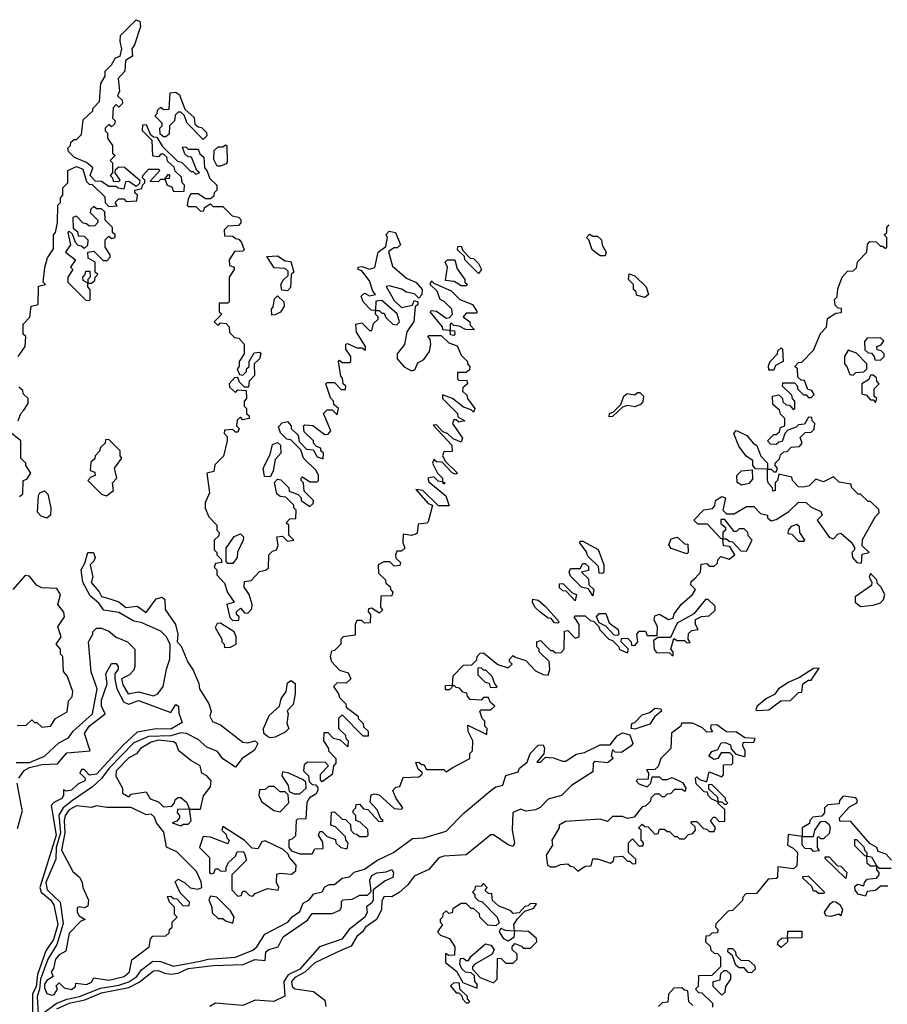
# Model space of a CAD drawing. Extents: x 2737310 to 2869991, y 870230 to 1012730.
# Tile 36 of 256: x 2821356 to 2824852, y 886474 to 890442. Entities that reach past the tile are written whole.
import ezdxf

# ---------------------------------------------------------------- set-up
doc = ezdxf.new("R2010")
doc.units = 0

msp = doc.modelspace()

# ---------------------------------------------------------------- linework, layer by layer
at = {"layer": '0CON02XD'}
for points in [[(2821775, 889760), (2821753, 889763), (2821745, 889770), (2821715, 889770), (2821685, 889790), (2821661.7, 889791.7), (2821640, 889815), (2821650, 889845), (2821625, 889867.5), (2821577, 889887), (2821551.7, 889911.7), (2821550, 889925), (2821560, 889935), (2821561.7, 889948.3), (2821575, 889960), (2821585, 889960), (2821605, 889980), (2821611.7, 890038.3), (2821650, 890075), (2821650, 890085), (2821677, 890113), (2821682.5, 890185), (2821700, 890215), (2821700, 890235), (2821725, 890260), (2821741.7, 890288.3), (2821760, 890295), (2821767.5, 890325), (2821760, 890355), (2821761.7, 890378.3), (2821825, 890442.5), (2821840, 890435), (2821842.5, 890415), (2821818.8, 890341.2), (2821807.5, 890325), (2821810, 890295), (2821781.7, 890278.3), (2821780, 890235), (2821752.5, 890205), (2821757.5, 890155), (2821750, 890135), (2821768.3, 890118.3), (2821770, 890105), (2821755, 890090), (2821745, 890100), (2821733, 890087), (2821730, 890045), (2821740, 890035), (2821738.3, 890021.7), (2821725, 890010), (2821715, 890020), (2821700, 890005), (2821700, 889995), (2821710, 889985), (2821710, 889965), (2821730, 889935), (2821730, 889905), (2821740, 889895), (2821720, 889875), (2821730, 889865), (2821730, 889825), (2821720, 889815), (2821730, 889805), (2821731.7, 889791.7), (2821755, 889790), (2821760, 889795), (2821740, 889825), (2821741.7, 889838.3), (2821755, 889850), (2821778.3, 889848.3), (2821840, 889795), (2821838.3, 889781.7), (2821825, 889770), (2821795, 889790), (2821781.7, 889788.3), (2821775, 889760)], [(2822095, 889960), (2822030, 890025), (2822018.3, 890058.3), (2822005, 890070), (2821995, 890070), (2821981.7, 890058.3), (2821980, 890035), (2821960, 890015), (2821958.3, 889981.7), (2821945, 889970), (2821935, 889970), (2821921.7, 889981.7), (2821920, 890005), (2821930, 890015), (2821930, 890025), (2821900, 890055), (2821910, 890065), (2821911.7, 890078.3), (2821925, 890090), (2821935, 890080), (2821958.3, 890081.7), (2821961.7, 890148.3), (2821985, 890150), (2821999.3, 890139.3), (2822021.7, 890081.7), (2822058.3, 890048.3), (2822061.7, 890021.7), (2822075, 890010), (2822088.3, 890008.3), (2822108.3, 889988.3), (2822110, 889975), (2822095, 889960)], [(2821350, 889085), (2821377.5, 889125), (2821380, 889165), (2821370, 889175), (2821370, 889215), (2821397, 889243), (2821401.7, 889288.3), (2821430, 889295), (2821431.7, 889368.3), (2821460, 889375), (2821450, 889385), (2821457, 889443), (2821467.5, 889482.5), (2821491.7, 889518.3), (2821492.5, 889575), (2821500, 889585), (2821507.5, 889625), (2821510, 889695), (2821520, 889705), (2821520, 889725), (2821530, 889735), (2821530, 889765), (2821550, 889785), (2821550, 889835), (2821585, 889851.2), (2821609.5, 889839.5), (2821625, 889790), (2821635, 889780), (2821648.3, 889778.3), (2821698.3, 889728.3), (2821700, 889705), (2821715, 889690), (2821748.3, 889691.7), (2821740, 889705), (2821755, 889720), (2821775, 889720), (2821785, 889710), (2821828.3, 889711.7), (2821830, 889735), (2821820, 889745), (2821820, 889755), (2821848.3, 889761.7), (2821850, 889775), (2821860, 889785), (2821860, 889795), (2821850, 889805), (2821852.5, 889815), (2821875, 889840), (2821915, 889840), (2821920, 889835), (2821881.7, 889791.7), (2821915, 889790), (2821925, 889800), (2821940, 889800), (2821955, 889820), (2821960, 889815), (2821958.3, 889801.7), (2821940, 889800), (2821950, 889775), (2821968.3, 889768.3), (2821975, 889750), (2822018.3, 889751.7), (2822020, 889775), (2822010, 889785), (2822008.3, 889808.3), (2821981.7, 889831.7), (2821978.3, 889848.3), (2821951.7, 889871.7), (2821948.3, 889888.3), (2821935, 889900), (2821925, 889900), (2821915, 889890), (2821891.7, 889891.7), (2821890, 889955), (2821850, 889995), (2821851.7, 890018.3), (2821865, 890020), (2821881.7, 889981.7), (2821895, 889970), (2821908.3, 889968.3), (2821931.7, 889931.7), (2821991.7, 889871.7), (2822008.3, 889868.3), (2822045, 889830), (2822055, 889830), (2822065, 889820), (2822080, 889825), (2822070, 889835), (2822048.3, 889888.3), (2822035, 889890), (2822021.7, 889901.7), (2822011.7, 889928.3), (2822025, 889930), (2822035, 889920), (2822075, 889920), (2822081.7, 889901.7), (2822098.3, 889888.3), (2822100, 889845), (2822110, 889835), (2822121.7, 889801.7), (2822150, 889775), (2822150, 889755), (2822140, 889745), (2822138.3, 889731.7), (2822125, 889720), (2822105, 889720), (2822075, 889740), (2822045, 889740), (2822035, 889720), (2822030, 889695), (2822035, 889690), (2822065, 889690), (2822085, 889670), (2822098.3, 889671.7), (2822100, 889685), (2822125, 889700), (2822135, 889690), (2822175, 889690), (2822211.7, 889651.7), (2822237, 889647), (2822247, 889637), (2822247, 889623), (2822237, 889613), (2822195, 889610), (2822180, 889595), (2822181.7, 889571.7), (2822215, 889570), (2822225, 889560), (2822238.3, 889558.3), (2822250, 889545), (2822260, 889515), (2822255, 889510), (2822221.7, 889508.3), (2822200, 889475), (2822201.7, 889451.7), (2822220, 889445), (2822220, 889435), (2822200, 889405), (2822200, 889305), (2822195, 889300), (2822160, 889300), (2822160, 889265), (2822170, 889255), (2822140, 889225), (2822155, 889210), (2822165, 889220), (2822188.3, 889218.3), (2822200, 889205), (2822201.7, 889181.7), (2822221.7, 889161.7), (2822238.3, 889158.3), (2822260, 889135), (2822260, 889095), (2822240, 889065), (2822240, 889045), (2822232.5, 889035), (2822241.7, 889011.7), (2822255, 889010), (2822270, 889025), (2822270, 889035), (2822280, 889045), (2822280, 889065), (2822300.7, 889099.3), (2822321.7, 889101.7), (2822327.5, 889095), (2822322.5, 889075), (2822300, 889055), (2822301.7, 889008.3), (2822280, 888985), (2822278.3, 888961.7), (2822261.7, 888961.7), (2822241.7, 888981.7), (2822235, 889000), (2822221.7, 888998.3), (2822200, 888975), (2822201.7, 888961.7), (2822225, 888940), (2822235, 888950), (2822268.3, 888948.3), (2822270, 888915), (2822260, 888905), (2822260, 888885), (2822270, 888875), (2822270, 888855), (2822280, 888845), (2822280, 888835), (2822255, 888830), (2822245, 888840), (2822231.7, 888828.3), (2822230, 888805), (2822240, 888795), (2822235, 888780), (2822225, 888780), (2822215, 888790), (2822181.7, 888788.3), (2822180, 888775), (2822191.7, 888761.7), (2822192.5, 888745), (2822177, 888683), (2822141.7, 888648.3), (2822138.3, 888621.7), (2822110, 888615), (2822120, 888535), (2822102.5, 888495), (2822103, 888473), (2822118.3, 888438.3), (2822150, 888405), (2822150, 888385), (2822160, 888375), (2822158.3, 888361.7), (2822140, 888345), (2822140, 888305), (2822150, 888295), (2822150, 888285), (2822168.3, 888268.3), (2822170, 888255), (2822145, 888250), (2822140, 888235), (2822150, 888225), (2822150, 888205), (2822180.7, 888170.7), (2822193, 888133), (2822220, 888095), (2822190, 888085), (2822203, 888033), (2822215, 888020), (2822238.3, 888021.7), (2822240, 888035), (2822230, 888045), (2822230, 888055), (2822245, 888070), (2822261.7, 888051.7), (2822275, 888050), (2822291.7, 888068.3), (2822292.5, 888085), (2822280, 888125), (2822260, 888155), (2822261.7, 888178.3), (2822288.3, 888181.7), (2822321.7, 888218.3), (2822347, 888223), (2822358.3, 888231.7), (2822360, 888285), (2822375, 888300), (2822390, 888305), (2822397, 888323), (2822391.7, 888358.3), (2822415, 888360), (2822435, 888340), (2822460, 888345), (2822440, 888365), (2822440, 888405), (2822430, 888415), (2822445, 888430), (2822468.3, 888431.7), (2822470, 888465), (2822460, 888475), (2822460, 888485), (2822428.3, 888518.3), (2822405, 888520), (2822391.7, 888531.7), (2822382.5, 888577.5), (2822395, 888590), (2822408.3, 888588.3), (2822440, 888555), (2822441.7, 888541.7), (2822478.3, 888528.3), (2822490, 888515), (2822490, 888505), (2822525, 888480), (2822538.3, 888491.7), (2822540, 888505), (2822501.7, 888541.7), (2822500, 888575), (2822490, 888585), (2822490, 888595), (2822495, 888600), (2822525, 888580), (2822555, 888580), (2822560, 888585), (2822560, 888605), (2822550, 888625), (2822500, 888675), (2822488.3, 888708.3), (2822448.3, 888748.3), (2822431.7, 888751.7), (2822407, 888777), (2822398.3, 888801.7), (2822413, 888817), (2822435, 888822.5), (2822450, 888805), (2822450, 888795), (2822478.3, 888768.3), (2822481.7, 888741.7), (2822511.7, 888711.7), (2822538.3, 888708.3), (2822555, 888680), (2822578.3, 888671.7), (2822580, 888695), (2822570, 888705), (2822570, 888715), (2822551.7, 888721.7), (2822540, 888735), (2822540, 888745), (2822501.7, 888781.7), (2822500, 888805), (2822505, 888810), (2822537, 888807), (2822585, 888770), (2822598.3, 888771.7), (2822610, 888785), (2822580, 888855), (2822595, 888870), (2822615, 888870), (2822635, 888850), (2822640, 888875), (2822621.7, 888891.7), (2822620, 888905), (2822608.3, 888918.3), (2822590, 888975), (2822595, 888980), (2822625, 888980), (2822651.7, 888951.7), (2822668.3, 888951.7), (2822670, 888965), (2822660, 888975), (2822657, 888997), (2822650, 889005), (2822640, 889065), (2822645, 889070), (2822655, 889060), (2822685, 889060), (2822690, 889065), (2822690, 889085), (2822670, 889115), (2822670, 889135), (2822677, 889137), (2822715, 889120), (2822735, 889120), (2822750, 889110), (2822750, 889125), (2822713, 889183), (2822710, 889215), (2822735, 889220), (2822765, 889190), (2822775, 889190), (2822781.7, 889218.3), (2822800, 889235), (2822800, 889245), (2822790, 889255), (2822790, 889270), (2822771.7, 889271.7), (2822740, 889305), (2822731.7, 889328.3)], [(2822151.7, 889851.7), (2822138.3, 889878.3), (2822140, 889915), (2822155, 889930), (2822175, 889930), (2822185, 889937.5), (2822190, 889935), (2822191.7, 889868.3), (2822188.3, 889861.7), (2822165, 889852.5), (2822151.7, 889851.7)], [(2821635, 889310), (2821640, 889315), (2821640, 889355), (2821630, 889365), (2821630, 889380), (2821611.7, 889391.7), (2821610, 889405), (2821620, 889415), (2821621.7, 889428.3), (2821638.3, 889428.3), (2821640, 889405), (2821630, 889395), (2821630, 889380), (2821645, 889380), (2821658.3, 889391.7), (2821660, 889405), (2821670, 889415), (2821660, 889425), (2821660, 889465), (2821631.7, 889481.7), (2821630, 889505), (2821655, 889510), (2821691.7, 889471.7), (2821708.3, 889471.7), (2821720, 889485), (2821720, 889495), (2821700, 889525), (2821700, 889555), (2821715, 889570), (2821725, 889560), (2821740, 889565), (2821740, 889575), (2821730, 889585), (2821730, 889605), (2821700, 889635), (2821698.3, 889668.3), (2821685, 889680), (2821665, 889680), (2821655, 889690), (2821641.7, 889678.3), (2821640, 889665), (2821670, 889635), (2821670, 889625), (2821658.3, 889611.7), (2821635, 889610), (2821625, 889620), (2821611.7, 889621.7), (2821585, 889650), (2821570, 889645), (2821571.7, 889601.7), (2821588.3, 889588.3), (2821591.7, 889571.7), (2821615, 889570), (2821630, 889555), (2821628.3, 889531.7), (2821615, 889520), (2821605, 889530), (2821591.7, 889531.7), (2821580, 889545), (2821568.3, 889578.3), (2821555, 889590), (2821550, 889585), (2821560, 889535), (2821540, 889505), (2821580, 889475), (2821560, 889445), (2821570, 889435), (2821550, 889405), (2821550, 889385), (2821621.7, 889311.7), (2821635, 889310)], [(2824253, 888783), (2824286.4, 888766.4), (2824312.5, 888735), (2824326.7, 888726.7), (2824343, 888683), (2824370, 888655), (2824370, 888630), (2824385, 888630), (2824395, 888620), (2824405, 888620), (2824410, 888635), (2824400, 888645), (2824400, 888655), (2824418.3, 888671.7), (2824421.7, 888688.3), (2824435, 888700), (2824448.3, 888701.7), (2824465, 888720), (2824498.3, 888721.7), (2824510, 888735), (2824501.7, 888758.3), (2824521.7, 888778.3), (2824545, 888780), (2824558.3, 888791.7), (2824560, 888815), (2824550, 888825), (2824548.3, 888838.3), (2824535, 888840), (2824518.3, 888811.7), (2824495, 888810), (2824485, 888800), (2824451.7, 888788.3), (2824440, 888775), (2824428.3, 888741.7), (2824415, 888740), (2824405, 888730), (2824381.7, 888731.7), (2824370, 888745), (2824395, 888770), (2824405, 888770), (2824418.3, 888781.7), (2824421.7, 888798.3), (2824440, 888805), (2824440, 888835), (2824421.7, 888851.7), (2824418.3, 888868.3), (2824391.7, 888891.7), (2824390, 888925), (2824415, 888930), (2824430, 888915), (2824431.7, 888901.7), (2824445, 888890), (2824458.3, 888888.3), (2824475, 888870), (2824480, 888875), (2824480, 888905), (2824470, 888915), (2824468.3, 888928.3), (2824430, 888965), (2824431.7, 888978.3), (2824478.3, 888978.3), (2824490, 888965), (2824490, 888955), (2824515, 888930), (2824525, 888930), (2824535, 888920), (2824545, 888920), (2824558.3, 888931.7), (2824548.3, 888948.3), (2824531.7, 888951.7), (2824518.3, 888988.3), (2824505, 888990), (2824491.7, 889001.7), (2824490, 889035), (2824480, 889045), (2824495, 889060), (2824508.3, 889061.7), (2824555, 889110), (2824583, 889177), (2824607, 889203), (2824611.7, 889238.3), (2824645, 889260), (2824668.3, 889261.7), (2824668.3, 889278.3), (2824655, 889280), (2824641.7, 889291.7), (2824640, 889315), (2824650, 889325), (2824653, 889357), (2824670, 889405), (2824691.7, 889428.3), (2824715, 889430), (2824728.3, 889441.7), (2824733, 889467), (2824770, 889505), (2824773, 889537), (2824781.7, 889548.3), (2824807, 889547), (2824825, 889530), (2824835, 889530), (2824845, 889520), (2824850, 889525), (2824850, 889565), (2824840, 889575), (2824850, 889585), (2824850, 889605), (2824860, 889615)], [(2822731.7, 889328.3), (2822745, 889340), (2822765, 889330), (2822790, 889335), (2822778.3, 889348.3), (2822765, 889390), (2822735, 889430), (2822720, 889435), (2822720, 889445), (2822735, 889447.5), (2822765, 889437.5), (2822786.4, 889443.6), (2822800, 889505), (2822831.7, 889528.3), (2822837.5, 889565), (2822833, 889577), (2822845, 889590), (2822870, 889585), (2822890, 889535), (2822877.5, 889522.5), (2822865, 889522.5), (2822842.5, 889507.5), (2822858.3, 889448.3), (2822915, 889400), (2822953, 889383), (2822977.5, 889355), (2822977, 889333), (2822965, 889320), (2822947, 889337), (2822913.8, 889343.8), (2822896.4, 889356.4), (2822845, 889370), (2822833, 889367), (2822865, 889310), (2822895, 889282.5), (2822938.3, 889291.7), (2822945, 889310), (2822960, 889305), (2822960, 889295), (2822950, 889285), (2822943.9, 889226.1), (2822916.1, 889183.9), (2822906.4, 889133.6), (2822877.5, 889095), (2822877.5, 889075), (2822905, 889042.5), (2822935, 889027.5), (2822948.3, 889031.7), (2822960.7, 889059.3), (2822985, 889072.5), (2823007.5, 889105), (2823012.5, 889135), (2823010, 889155), (2823000, 889165), (2823005, 889170), (2823055, 889170), (2823085, 889140), (2823118.3, 889128.3), (2823135, 889090), (2823160, 889065), (2823160, 889055), (2823170, 889045), (2823168.3, 889031.7), (2823155, 889020), (2823120, 889020), (2823120, 888995), (2823125, 888990), (2823158.3, 888988.3), (2823160, 888975), (2823141.7, 888958.3), (2823140, 888945), (2823158.3, 888928.3), (2823160, 888915), (2823190, 888875), (2823185, 888860), (2823175, 888870), (2823145, 888880), (2823100, 888915), (2823060, 888930), (2823060, 888915), (2823120, 888855), (2823121.7, 888841.7), (2823150, 888825), (2823125, 888820), (2823115, 888830), (2823105, 888830), (2823100, 888815), (2823140, 888755), (2823135, 888740), (2823103, 888753), (2823080, 888775), (2823061.7, 888781.7), (2823035, 888810), (2823022.5, 888807.5), (2823097, 888727), (2823098.3, 888701.7), (2823065, 888700), (2823060, 888685), (2823071.7, 888661.7), (2823120, 888615), (2823115, 888610), (2823100, 888615), (2823058.3, 888658.3), (2823035, 888660), (2823025, 888670), (2823020, 888655), (2823040, 888615), (2823060, 888595), (2823060, 888580), (2823070, 888575), (2823065, 888570), (2823060, 888580), (2823041.7, 888581.7), (2823025, 888600), (2823000, 888595), (2823005, 888580), (2823072.5, 888522.5), (2823087, 888483), (2823043.3, 888483.3), (2822980, 888545), (2822951.7, 888548.3), (2823001.7, 888491.7), (2823020, 888485), (2823001.7, 888418.3), (2822997, 888413), (2822961.7, 888408.3), (2822957, 888373), (2822951.7, 888368.3), (2822935, 888363.3), (2822901.7, 888368.3), (2822900, 888335), (2822907.5, 888312.5), (2822895, 888300), (2822875, 888300), (2822870, 888285), (2822871.7, 888271.7), (2822890, 888255), (2822888.3, 888241.7), (2822865, 888240), (2822847.5, 888257.5), (2822823, 888257), (2822800, 888245), (2822801.7, 888211.7), (2822830, 888185), (2822831.7, 888171.7), (2822848.3, 888158.3), (2822850, 888145), (2822860, 888135), (2822855, 888120), (2822811.7, 888118.3), (2822810, 888075), (2822818.3, 888061.7), (2822805, 888050), (2822775, 888070), (2822761.7, 888068.3), (2822760, 888055), (2822770, 888045), (2822768.3, 888011.7), (2822745, 888010), (2822735, 888020), (2822715, 888020), (2822707.5, 888005), (2822708.3, 887961.7), (2822660, 887955), (2822650, 887945), (2822650, 887925), (2822625, 887900), (2822613, 887897), (2822607.5, 887875), (2822612.5, 887855), (2822645, 887820), (2822679.3, 887809.3), (2822690, 887785), (2822671.7, 887768.3), (2822635, 887770), (2822620, 887755), (2822640, 887725), (2822645, 887710), (2822670, 887685), (2822671.7, 887671.7), (2822720, 887635), (2822720, 887625), (2822740, 887605), (2822741.7, 887591.7), (2822760, 887575), (2822760, 887555), (2822740, 887555), (2822655, 887640), (2822640, 887625), (2822640, 887585), (2822668.3, 887558.3), (2822670, 887545), (2822680, 887535), (2822678.3, 887511.7), (2822648.3, 887538.3), (2822620, 887545), (2822598.3, 887568.3), (2822581.7, 887568.3), (2822580, 887535), (2822600, 887505), (2822600, 887495), (2822630, 887465), (2822630, 887445), (2822620, 887435), (2822615, 887400), (2822575, 887370), (2822568.3, 887378.3), (2822568.3, 887401.7), (2822600, 887435), (2822588.3, 887448.3), (2822515, 887450), (2822501.7, 887438.3), (2822500, 887415), (2822520, 887395), (2822521.7, 887371.7), (2822535, 887360), (2822548.3, 887358.3), (2822557.5, 887347.5), (2822557.5, 887335), (2822549.3, 887320.7), (2822523.6, 887306.4), (2822513, 887287), (2822508.3, 887221.7), (2822475, 887220), (2822470, 887215), (2822467, 887153), (2822455, 887140), (2822440, 887135), (2822440, 887105), (2822451.7, 887091.7), (2822485, 887080), (2822535, 887080), (2822545, 887100), (2822578.3, 887101.7), (2822577, 887127), (2822560, 887155), (2822565, 887170), (2822575, 887170), (2822595, 887150), (2822628.3, 887138.3), (2822630, 887125), (2822650, 887105), (2822675, 887100), (2822680, 887125), (2822670, 887135), (2822668.3, 887148.3), (2822628.3, 887188.3), (2822610, 887195), (2822611.7, 887248.3), (2822625, 887250), (2822655, 887220), (2822668.3, 887218.3), (2822688.3, 887198.3), (2822690, 887175), (2822701.7, 887161.7), (2822715, 887160), (2822725, 887150), (2822755, 887150), (2822760, 887155), (2822758.3, 887178.3), (2822728.3, 887208.3), (2822710, 887215), (2822710, 887235), (2822700, 887245), (2822700, 887255), (2822710, 887265), (2822711.7, 887278.3), (2822725, 887280), (2822741.7, 887261.7), (2822758.3, 887258.3), (2822801.7, 887211.7), (2822815, 887210), (2822820, 887215), (2822811.7, 887221.7), (2822797, 887257), (2822768.3, 887288.3), (2822771.7, 887318.3), (2822785, 887322.5), (2822805, 887317.5), (2822865, 887262.5), (2822895, 887260), (2822900, 887265), (2822873, 887303), (2822860, 887335), (2822871.7, 887348.3), (2822888.3, 887351.7), (2822901.7, 887388.3), (2822965, 887390), (2822978.3, 887401.7), (2822978.3, 887408.3), (2822961.7, 887421.7), (2822951.7, 887448.3), (2822965, 887450), (2822975, 887440), (2822985, 887440), (2822995, 887420), (2823065, 887420), (2823075, 887410), (2823101.7, 887428.3), (2823170, 887465), (2823170, 887485), (2823180, 887495), (2823182.5, 887535), (2823163, 887573), (2823161.7, 887598.3), (2823238.3, 887561.7), (2823240, 887585), (2823230, 887595), (2823230, 887615), (2823220, 887625), (2823210, 887655), (2823215, 887660), (2823255, 887660), (2823270, 887675), (2823251.7, 887691.7), (2823245, 887710), (2823225, 887710), (2823215, 887700), (2823171.7, 887701.7), (2823160, 887715), (2823158.3, 887728.3), (2823141.7, 887731.7), (2823128.3, 887748.3), (2823115, 887750), (2823105, 887760), (2823088.3, 887741.7), (2823071.7, 887741.7), (2823071.7, 887758.3), (2823100, 887760), (2823103, 887797), (2823145, 887840), (2823178.3, 887841.7), (2823198.3, 887861.7), (2823200, 887875), (2823211.7, 887888.3), (2823225, 887890), (2823283, 887843), (2823325, 887830), (2823340, 887845), (2823330, 887855), (2823330, 887865), (2823345, 887880), (2823352.5, 887872.5), (2823395, 887860), (2823435, 887817.5), (2823465, 887802.5), (2823485, 887800), (2823492.5, 887825), (2823490, 887855), (2823450, 887895), (2823450, 887905), (2823440, 887915), (2823440, 887935), (2823455, 887940), (2823495, 887900), (2823505, 887900), (2823515, 887890), (2823538.3, 887891.7), (2823550, 887905), (2823551.7, 887978.3), (2823565, 887980), (2823595, 887950), (2823610, 887955), (2823610, 888005), (2823590, 888035), (2823595, 888040), (2823635, 888040), (2823655, 888020), (2823668.3, 888018.3), (2823688.3, 887998.3), (2823693.3, 887983.3), (2823730, 887945), (2823745, 887940), (2823770, 887915), (2823773.6, 887903.6), (2823805, 887890), (2823810, 887905), (2823780, 887935), (2823781.7, 887948.3), (2823805, 887950), (2823820, 887935), (2823821.7, 887921.7), (2823835, 887920), (2823847.5, 887935), (2823842.5, 887965), (2823853, 887977), (2823878.3, 887978.3), (2823885, 887960), (2823925, 887960), (2823926.7, 887995), (2823913, 888023), (2823915, 888040), (2823935, 888046.7), (2823970, 888025), (2823989.3, 888030.7), (2823993, 888047), (2824023.3, 888086.7), (2824067.5, 888125), (2824080, 888145), (2824060, 888165), (2824061.7, 888178.3), (2824078.3, 888191.7), (2824100, 888215), (2824101.7, 888248.3), (2824125, 888250), (2824135, 888240), (2824155, 888240), (2824168.3, 888251.7), (2824170, 888265), (2824181.7, 888278.3), (2824215, 888267.5), (2824237.5, 888285), (2824218.3, 888318.3), (2824191.7, 888321.7), (2824190, 888350), (2824181.7, 888351.7), (2824128.3, 888408.3), (2824088.3, 888408.3), (2824072.5, 888425), (2824113, 888467), (2824148.3, 888471.7), (2824157, 888483), (2824160, 888505), (2824185, 888520), (2824200, 888515), (2824190, 888465), (2824205, 888450), (2824235, 888450), (2824285, 888480), (2824315, 888480), (2824341.7, 888451.7), (2824370, 888445), (2824370, 888435), (2824385, 888422.5), (2824405, 888427.5), (2824455, 888460), (2824495, 888497.5), (2824525, 888496.7), (2824545, 888477.5), (2824585, 888460), (2824590, 888445), (2824570, 888425), (2824620, 888355), (2824635, 888350), (2824655, 888370), (2824665, 888372.5), (2824706.4, 888336.4), (2824720, 888315), (2824720, 888305), (2824710, 888295), (2824712.5, 888275), (2824730, 888255), (2824748.3, 888251.7), (2824751.7, 888288.3), (2824780, 888295), (2824751.7, 888321.7), (2824753, 888347), (2824805, 888440), (2824820, 888455), (2824818.3, 888468.3), (2824785, 888500), (2824775, 888500), (2824745, 888530), (2824735, 888530), (2824710, 888555), (2824705, 888570), (2824658.3, 888578.3), (2824635, 888600), (2824595, 888580), (2824565, 888590), (2824537, 888563), (2824515, 888557.5), (2824495, 888560), (2824470, 888585), (2824468.3, 888598.3), (2824415, 888610), (2824410, 888585), (2824400, 888575), (2824400, 888545), (2824391.7, 888541.7), (2824390, 888555), (2824373, 888573), (2824370, 888585), (2824370, 888630), (2824321.7, 888631.7), (2824310, 888645), (2824310, 888665), (2824283.6, 888683.6), (2824253.9, 888723.9), (2824233.3, 888775), (2824243, 888787), (2824253, 888783)], [(2823715, 889490), (2823695, 889490), (2823662.5, 889515), (2823650, 889555), (2823640, 889565), (2823651.7, 889578.3), (2823665, 889570), (2823685, 889570), (2823700, 889555), (2823703, 889533), (2823720, 889505), (2823715, 889490)], [(2823205, 889420), (2823150, 889475), (2823148.3, 889488.3), (2823120, 889515), (2823121.7, 889528.3), (2823135, 889530), (2823141.7, 889511.7), (2823171.7, 889481.7), (2823185, 889480), (2823205, 889460), (2823217.5, 889435), (2823205, 889420)], [(2822435, 889350), (2822411.7, 889351.7), (2822407.5, 889375), (2822417, 889393), (2822438.3, 889411.7), (2822438.3, 889428.3), (2822425, 889440), (2822381.7, 889441.7), (2822351.7, 889488.3), (2822395, 889490), (2822425, 889470), (2822448.3, 889468.3), (2822460, 889425), (2822450, 889415), (2822447, 889363), (2822435, 889350)], [(2823155, 889370), (2823135, 889370), (2823107, 889387), (2823071.7, 889391.7), (2823080, 889445), (2823070, 889465), (2823080, 889475), (2823110, 889475), (2823118.3, 889438.3), (2823150, 889395), (2823150, 889385), (2823160, 889375), (2823155, 889370)], [(2823875, 889322.5), (2823841.7, 889331.7), (2823840, 889345), (2823830, 889355), (2823830, 889375), (2823810, 889395), (2823811.7, 889418.3), (2823835, 889410), (2823880, 889365), (2823890, 889335), (2823875, 889322.5)], [(2823105, 889170), (2823091.7, 889171.7), (2823090, 889190), (2823061.7, 889191.7), (2823060, 889205), (2823010, 889265), (2823015, 889270), (2823035, 889267.5), (2823075, 889240), (2823088.3, 889241.7), (2823100, 889255), (2823097.5, 889275), (2823066.4, 889306.4), (2823050, 889315), (2823038.3, 889348.3), (2823010, 889375), (2823015, 889390), (2823025, 889380), (2823095, 889350), (2823130, 889315), (2823180, 889295), (2823200, 889265), (2823195, 889260), (2823155, 889260), (2823142.5, 889245), (2823170, 889225), (2823171.7, 889211.7), (2823188.3, 889191.7), (2823153, 889193), (2823127, 889207), (2823105, 889210), (2823095, 889220), (2823090, 889215), (2823090, 889190), (2823108.3, 889188.3), (2823110, 889175), (2823105, 889170)], [(2822371.7, 889251.7), (2822370, 889275), (2822377.5, 889285), (2822383, 889317), (2822395, 889330), (2822420, 889305), (2822421.7, 889288.3), (2822406.4, 889263.6), (2822385, 889252.5), (2822371.7, 889251.7)], [(2822875, 889212.5), (2822886.2, 889225), (2822876.7, 889256.7), (2822815, 889310), (2822791.7, 889308.3), (2822790, 889270), (2822805, 889270), (2822815, 889260), (2822825, 889260), (2822831.7, 889241.7), (2822860, 889215), (2822875, 889212.5)], [(2824825, 889070), (2824840, 889085), (2824840, 889095), (2824828.3, 889108.3), (2824811.7, 889111.7), (2824810, 889125), (2824828.3, 889131.7), (2824838.3, 889148.3), (2824825, 889160), (2824771.7, 889158.3), (2824760, 889145), (2824761.7, 889111.7), (2824775, 889100), (2824788.3, 889098.3), (2824800, 889085), (2824801.7, 889071.7), (2824825, 889070)], [(2824395, 889030), (2824375, 889030), (2824373, 889047), (2824380, 889065), (2824410, 889095), (2824411.7, 889108.3), (2824425, 889120), (2824430, 889115), (2824432.5, 889065), (2824401.7, 889048.3), (2824395, 889030)], [(2824715, 889010), (2824725, 889020), (2824757.5, 889022.5), (2824770, 889035), (2824770, 889055), (2824728.3, 889098.3), (2824695, 889110), (2824680, 889085), (2824680, 889055), (2824690, 889045), (2824701.7, 889011.7), (2824715, 889010)], [(2824805, 888900), (2824810, 888915), (2824800, 888925), (2824800, 888955), (2824820, 888975), (2824810, 888985), (2824808.3, 888998.3), (2824795, 889010), (2824785, 889010), (2824778.3, 888991.7), (2824750, 888975), (2824750, 888935), (2824768.3, 888928.3), (2824785, 888910), (2824795, 888910), (2824805, 888900)], [(2821350, 888825), (2821360, 888855), (2821371.7, 888868.3), (2821390, 888895), (2821390, 888915), (2821370, 888935), (2821368.3, 888948.3), (2821351.7, 888961.7)], [(2823731.7, 888841.7), (2823732.5, 888855), (2823748.3, 888861.7), (2823778.3, 888891.7), (2823790, 888925), (2823803.8, 888936.2), (2823835, 888930), (2823845, 888940), (2823855, 888940), (2823870, 888925), (2823867.5, 888902.5), (2823858.3, 888891.7), (2823835, 888882.5), (2823805, 888887.5), (2823785, 888880), (2823745, 888842.5), (2823731.7, 888841.7)], [(2821355, 888520), (2821368.3, 888531.7), (2821370, 888585), (2821385, 888590), (2821400, 888615), (2821380, 888645), (2821380, 888655), (2821360, 888675), (2821360, 888745), (2821310, 888785)], [(2821705, 888522.5), (2821733.3, 888545), (2821730, 888575), (2821746.7, 888595), (2821737.5, 888635), (2821766.7, 888675), (2821760, 888685), (2821760, 888705), (2821715, 888750), (2821701.7, 888748.3), (2821700, 888735), (2821681.7, 888718.3), (2821677, 888703), (2821660, 888685), (2821658.3, 888671.7), (2821641.7, 888658.3), (2821640, 888625), (2821658.3, 888618.3), (2821660, 888605), (2821641.7, 888598.3), (2821630, 888585), (2821685, 888530), (2821705, 888522.5)], [(2822365, 888600), (2822341.7, 888601.7), (2822336.7, 888635), (2822365, 888690), (2822375, 888730), (2822395, 888737.5), (2822407, 888727), (2822407.5, 888695), (2822385, 888670), (2822377, 888623), (2822365, 888600)], [(2824265, 888566.7), (2824247.5, 888577.5), (2824246.7, 888605), (2824265, 888623.3), (2824308.3, 888628.3), (2824309.3, 888590.7), (2824295, 888572.5), (2824265, 888566.7)], [(2821465, 888433.8), (2821441.7, 888441.7), (2821427.7, 888457.7), (2821430.8, 888525), (2821436.7, 888535), (2821455, 888543.3), (2821469.5, 888529.5), (2821481.2, 888475), (2821480, 888445), (2821465, 888433.8)], [(2824285, 888300), (2824307.5, 888345), (2824291.7, 888361.7), (2824290, 888375), (2824275, 888390), (2824255, 888390), (2824245, 888380), (2824235, 888380), (2824198.3, 888428.3), (2824181.7, 888428.3), (2824181.7, 888411.7), (2824200, 888395), (2824200, 888385), (2824190, 888375), (2824190, 888350), (2824205, 888350), (2824215, 888340), (2824228.3, 888338.3), (2824261.7, 888301.7), (2824285, 888300)], [(2824515, 888340), (2824520, 888345), (2824500, 888375), (2824498.3, 888398.3), (2824487.5, 888407.5), (2824465, 888400), (2824452.5, 888385), (2824451.7, 888371.7), (2824468.3, 888368.3), (2824495, 888340), (2824515, 888340)], [(2822215, 888250), (2822195, 888250), (2822188.3, 888258.3), (2822188.3, 888311.7), (2822220.5, 888359.5), (2822245, 888370), (2822257.5, 888357.5), (2822256.7, 888345), (2822233.6, 888296.4), (2822232.5, 888275), (2822215, 888250)], [(2824045, 888290), (2823980.7, 888310.7), (2823972.5, 888325), (2823980.7, 888349.3), (2824007, 888357), (2824035, 888330), (2824048.3, 888328.3), (2824050, 888295), (2824045, 888290)], [(2823705, 888210), (2823691.7, 888211.7), (2823688.3, 888238.3), (2823645, 888280), (2823638.8, 888298.8), (2823613.3, 888333.3), (2823615, 888340), (2823625, 888340), (2823686.7, 888306.7), (2823710, 888245), (2823710, 888215), (2823705, 888210)], [(2821341.7, 887448.3), (2821395, 887447.8), (2821455.6, 887474.4), (2821512.7, 887527.3), (2821551.7, 887548.3), (2821571.2, 887575), (2821648.8, 887645), (2821668, 887745), (2821643.6, 887813.6), (2821632.5, 887935), (2821650, 887965), (2821650, 887975), (2821665, 887990), (2821685, 887990), (2821715, 887977.5), (2821743.9, 887953.9), (2821790, 887935), (2821820, 887905), (2821820, 887835), (2821815, 887820), (2821798.3, 887801.7), (2821766.2, 887785), (2821770.9, 887760.9), (2821793.3, 887725), (2821835, 887732.5), (2821895, 887716.7), (2821912.5, 887725), (2821933.3, 887755), (2821946.7, 887825), (2821961.2, 887865), (2821962.5, 887925), (2821946.1, 887956.1), (2821925, 887977.5), (2821845, 888012.5), (2821815, 888017.5), (2821755, 888052.5), (2821695, 888062.5), (2821675, 888090), (2821640, 888120), (2821610, 888175), (2821603.8, 888225), (2821618.8, 888251.2), (2821630, 888295), (2821652.5, 888295), (2821660, 888275), (2821655, 888260), (2821640, 888245), (2821650, 888195), (2821643.3, 888173.3), (2821676.1, 888136.1), (2821685, 888117.5), (2821715, 888108.8), (2821755.7, 888095.7), (2821783, 888073), (2821828.8, 888078.8), (2821865, 888052.5), (2821905, 888107.5), (2821930, 888115), (2821940, 888105), (2821942.5, 888065), (2821984, 888004), (2821992.5, 887965), (2821990, 887935), (2822006.7, 887916.7), (2822033.3, 887853.3), (2822055, 887820), (2822077, 887767), (2822080, 887745), (2822117.5, 887685), (2822127.5, 887655), (2822122.5, 887635), (2822133, 887613), (2822165, 887600), (2822255, 887530.6), (2822275, 887526.9), (2822305, 887535.8), (2822316, 887525), (2822302, 887498), (2822252.5, 887465), (2822225, 887430), (2822175, 887462.5), (2822153, 887493), (2822110, 887510), (2822075, 887541.2), (2822027.5, 887565), (2822005, 887568), (2821964.5, 887555.5), (2821875, 887553.3), (2821815, 887527.1), (2821715.7, 887425), (2821685.6, 887384.4), (2821649.4, 887350.6), (2821568, 887295)], [(2823665, 888120), (2823648.3, 888148.3), (2823620, 888155), (2823575, 888200), (2823570, 888215), (2823575, 888230), (2823615, 888230), (2823625, 888250), (2823635, 888250), (2823648.3, 888238.3), (2823648.3, 888221.7), (2823620, 888215), (2823648.3, 888188.3), (2823650, 888165), (2823670, 888145), (2823665, 888120)], [(2821345, 887597.5), (2821381.7, 887598.3), (2821405, 887620), (2821415, 887610), (2821425, 887610), (2821445, 887590), (2821480, 887595), (2821500, 887625), (2821547, 887653), (2821553, 887697), (2821567, 887713), (2821570, 887735), (2821547, 887797), (2821532.5, 887815), (2821530, 887875), (2821520, 887885), (2821520, 887905), (2821502.5, 887925), (2821522.5, 887955), (2821510, 887995), (2821536.2, 888035), (2821533.6, 888053.6), (2821510, 888085), (2821520, 888125), (2821505, 888150), (2821445, 888152.5), (2821423.6, 888163.6), (2821395, 888200), (2821378.3, 888201.7), (2821327.5, 888145)], [(2824745, 888077.5), (2824795, 888082.5), (2824825, 888092.5), (2824836.7, 888105), (2824842.5, 888125), (2824827, 888157), (2824811.7, 888171.7), (2824810, 888185), (2824785, 888210), (2824780, 888195), (2824790, 888175), (2824788.3, 888161.7), (2824723.6, 888116.4), (2824722.5, 888095), (2824745, 888077.5)], [(2823595, 888100), (2823558.3, 888138.3), (2823545, 888140), (2823531.7, 888151.7), (2823531.7, 888168.3), (2823545, 888170), (2823581.7, 888131.7), (2823600, 888125), (2823595, 888100)], [(2823525, 888010), (2823511.7, 888011.7), (2823498.3, 888028.3), (2823485, 888030), (2823453.6, 888053.6), (2823432.5, 888075), (2823422.5, 888095), (2823423.3, 888106.7), (2823445, 888102.5), (2823475, 888077.5), (2823530, 888015), (2823525, 888010)], [(2823990, 887880), (2823990, 887895), (2823980, 887905), (2823991.7, 887948.3), (2824005, 887940), (2824035, 887940), (2824045, 887930), (2824058.3, 887931.7), (2824050, 887945), (2824051.7, 887968.3), (2824065, 887980), (2824090, 887985), (2824080, 888005), (2824080, 888025), (2824103, 888037), (2824135, 888040), (2824158.3, 888061.7), (2824158.3, 888078.3), (2824130, 888105), (2824120, 888105), (2824072.5, 888047.5), (2824005, 888010), (2823978.3, 887951.7), (2823928.3, 887951.7), (2823910, 887940), (2823913.3, 887903.3), (2823921.7, 887891.7), (2823975, 887890), (2823985, 887880), (2823990, 887880)], [(2823765, 887960), (2823751.7, 887961.7), (2823718.3, 887998.3), (2823691.7, 888011.7), (2823680, 888035), (2823691.7, 888048.3), (2823718.3, 888048.3), (2823731.7, 888011.7), (2823767.5, 887985), (2823770, 887965), (2823765, 887960)], [(2822181.7, 887911.7), (2822205, 887912.5), (2822227.5, 887925), (2822227.5, 887955), (2822220, 887975), (2822165, 888010), (2822151.7, 888008.3), (2822143, 887993), (2822170, 887945), (2822170, 887935), (2822180, 887925), (2822181.7, 887911.7)], [(2821352, 887385), (2821373.6, 887416.4), (2821395, 887428.5), (2821445, 887440.8), (2821507.7, 887442.3), (2821545, 887486.7), (2821640, 887495), (2821616.7, 887565), (2821636.2, 887595), (2821700, 887645), (2821685.8, 887675.8), (2821685, 887700), (2821708, 887765), (2821703.3, 887805), (2821725, 887847.5), (2821745, 887847.5), (2821752.5, 887835), (2821752.5, 887825), (2821738.8, 887805), (2821739.2, 887785), (2821747.1, 887745), (2821775, 887691.2), (2821795, 887683.8), (2821835, 887698.8), (2821965, 887650), (2821985, 887682.5), (2821996.2, 887675), (2821997, 887647), (2822010, 887610), (2821965, 887582), (2821906.1, 887583.9), (2821829.3, 887570.7), (2821772.4, 887517.6), (2821665, 887400.8), (2821636.7, 887396.7), (2821615, 887420), (2821605, 887420), (2821597.5, 887405), (2821610, 887395), (2821620, 887385), (2821617.5, 887375), (2821589.5, 887360.5), (2821565, 887336.7), (2821542.5, 887332.5), (2821531.7, 887338.3), (2821532.5, 887315), (2821525, 887302.5), (2821493, 887287), (2821482.5, 887275), (2821502.2, 887155), (2821436.9, 886945), (2821442, 886925), (2821479.2, 886895), (2821493.1, 886875), (2821509.5, 886795), (2821491.9, 886735), (2821460.9, 886689.1), (2821426.9, 886593.1), (2821421.5, 886545), (2821407.8, 886515), (2821406.7, 886425)], [(2823275, 887750), (2823280, 887755), (2823270, 887765), (2823260, 887795), (2823235, 887820), (2823225, 887820), (2823215, 887830), (2823201.7, 887828.3), (2823201.7, 887801.7), (2823231.7, 887771.7), (2823248.3, 887768.3), (2823251.7, 887751.7), (2823275, 887750)], [(2824328.3, 887658.3), (2824375, 887660), (2824423, 887697), (2824461.7, 887698.3), (2824495, 887730), (2824508.3, 887731.7), (2824512.5, 887765), (2824535, 887780), (2824545, 887780), (2824578.3, 887828.3), (2824555, 887827.5), (2824499.2, 887790.8), (2824455, 887772), (2824414.5, 887745.5), (2824397.3, 887722.7), (2824365, 887705.8), (2824327.5, 887675), (2824322.5, 887662.5), (2824328.3, 887658.3)], [(2822365, 887547.5), (2822355, 887553.3), (2822340, 887565), (2822338.8, 887585), (2822361.7, 887638.3), (2822403.3, 887675), (2822410, 887705), (2822430, 887735), (2822435, 887770), (2822449.3, 887779.3), (2822466.4, 887766.4), (2822466.2, 887725), (2822457.7, 887682.3), (2822433.6, 887656.4), (2822437.5, 887645), (2822432.5, 887605), (2822440, 887585), (2822425, 887570), (2822385, 887550), (2822365, 887547.5)], [(2823835, 887582.5), (2823820, 887585), (2823822.5, 887605), (2823835, 887610), (2823865, 887640), (2823895, 887650), (2823915, 887666.7), (2823940, 887665), (2823942.5, 887655), (2823916.1, 887633.9), (2823895, 887602.5), (2823835, 887582.5)], [(2823605, 887010), (2823635, 887030), (2823658.3, 887031.7), (2823665, 887060), (2823685, 887060), (2823737.5, 887042.5), (2823748.3, 887051.7), (2823751.7, 887068.3), (2823785, 887070), (2823805, 887050), (2823815, 887050), (2823825, 887040), (2823838.3, 887041.7), (2823838.3, 887058.3), (2823810, 887085), (2823810, 887125), (2823825, 887140), (2823851.7, 887111.7), (2823868.3, 887111.7), (2823870, 887125), (2823860, 887135), (2823860, 887175), (2823850, 887185), (2823865, 887200), (2823875, 887190), (2823888.3, 887188.3), (2823915, 887160), (2823928.3, 887161.7), (2823935, 887180), (2823955, 887180), (2823965, 887170), (2823975, 887170), (2823995, 887150), (2824005, 887150), (2824015, 887140), (2824035, 887140), (2824051.7, 887158.3), (2824068.3, 887161.7), (2824080, 887175), (2824078.3, 887188.3), (2824060, 887205), (2824065, 887210), (2824085, 887210), (2824111.7, 887181.7), (2824125, 887180), (2824135, 887170), (2824155, 887170), (2824160, 887185), (2824140, 887215), (2824151.7, 887228.3), (2824158.3, 887228.3), (2824175, 887210), (2824198.3, 887211.7), (2824198.3, 887258.3), (2824171.7, 887281.7), (2824170, 887290), (2824145, 887300), (2824130, 887315), (2824128.3, 887328.3), (2824115, 887330), (2824081.7, 887361.7), (2824080, 887385), (2824085, 887390), (2824095, 887380), (2824125, 887370), (2824135, 887410), (2824185, 887390), (2824191.7, 887398.3), (2824191.7, 887438.3), (2824225, 887440), (2824230, 887445), (2824230, 887475), (2824217.5, 887487.5), (2824182.5, 887487.5), (2824170, 887465), (2824155, 887460), (2824133.8, 887473.8), (2824145, 887492.5), (2824170, 887500), (2824183, 887527), (2824199.3, 887529.3), (2824220, 887520), (2824223, 887503), (2824241.7, 887481.7), (2824275, 887472.5), (2824280, 887475), (2824280, 887495), (2824270, 887515), (2824271.7, 887528.3), (2824315, 887530), (2824320, 887545), (2824278.3, 887548.3), (2824245, 887570), (2824205, 887572.5), (2824165, 887600), (2824141.7, 887598.3), (2824140, 887585), (2824148.3, 887571.7), (2824125, 887570), (2824108.3, 887588.3), (2824067, 887607), (2824023, 887607), (2824020, 887595), (2823983, 887567), (2823980, 887505), (2823940, 887465), (2823928.3, 887431.7), (2823915, 887420), (2823881.7, 887418.3), (2823890, 887405), (2823888.3, 887381.7), (2823845, 887380), (2823840, 887375), (2823851.7, 887361.7), (2823885, 887350), (2823900, 887365), (2823905, 887390), (2823935, 887390), (2823945, 887380), (2823965, 887380), (2823985, 887387.5), (2824027, 887367), (2824040, 887345), (2824038.3, 887331.7), (2824025, 887340), (2823995, 887340), (2823978.3, 887321.7), (2823965, 887320), (2823955, 887310), (2823945, 887310), (2823935, 887320), (2823915, 887320), (2823900, 887305), (2823898.3, 887291.7), (2823878.3, 887271.7), (2823865, 887270), (2823831.7, 887228.3), (2823805, 887222.5), (2823785, 887230), (2823745, 887230), (2823725, 887210), (2823695, 887220), (2823555, 887210), (2823530, 887195), (2823530, 887185), (2823500, 887135), (2823502.5, 887115), (2823477.5, 887075), (2823482.5, 887035), (2823495, 887027.5), (2823515, 887027.5), (2823535, 887037.5), (2823565, 887040), (2823575, 887030), (2823588.3, 887028.3), (2823605, 887010)], [(2821445, 886434), (2821502.9, 886477.1), (2821545, 886494.5), (2821596.7, 886505), (2821681.8, 886538.2), (2821755, 886550), (2821795.4, 886564.6), (2821828, 886585), (2821847.1, 886612.9), (2821892.7, 886647.3), (2821923.3, 886646.7), (2821975, 886626.7), (2822082.7, 886647.3), (2822115, 886655.8), (2822225.9, 886664.1), (2822295, 886691.2), (2822311.2, 886705), (2822344.1, 886755.9), (2822435.8, 886804.2), (2822454, 886826), (2822485, 886847.5), (2822498.3, 886881.7), (2822522.5, 886895), (2822541.7, 886918.3), (2822575, 886927.5), (2822585, 886947.5), (2822603.6, 886956.4), (2822625, 886956.7), (2822655, 886982.5), (2822685, 886987.5), (2822703.9, 887006.1), (2822745, 887018.8), (2822795, 887053.8), (2822862.5, 887085), (2822938.3, 887141.7), (2822985, 887144), (2823075, 887172), (2823146.7, 887245), (2823254.4, 887335.6), (2823275, 887350), (2823302.5, 887357.5), (2823315, 887396.2), (2823365, 887410), (2823370, 887425), (2823400.7, 887449.3), (2823412.9, 887485), (2823445, 887517.5), (2823465, 887518.8), (2823471.2, 887505), (2823467.5, 887482.5), (2823440, 887450), (2823455, 887450), (2823475, 887470), (2823507, 887467), (2823543, 887453), (2823557, 887453), (2823598.3, 887481.7), (2823631.7, 887488.3), (2823695, 887518.8), (2823735, 887520), (2823764.1, 887555.9), (2823785, 887567.5), (2823815, 887560), (2823827.5, 887525), (2823820, 887515), (2823781.7, 887488.3), (2823755, 887490), (2823745, 887500), (2823740, 887475), (2823747.5, 887465), (2823725, 887447.5), (2823675, 887452.5), (2823667.5, 887445), (2823665, 887410), (2823580, 887355), (2823540, 887315), (2823485, 887300), (2823453, 887267), (2823435, 887257.5), (2823395, 887252.5), (2823375, 887260), (2823343.6, 887246.4), (2823340, 887175), (2823350, 887125), (2823345, 887110), (2823325, 887116.2), (2823265, 887156.7), (2823255, 887156.7), (2823155, 887076.7), (2823065, 887071.2), (2823045, 887063.3), (2823005, 887016.7), (2822945, 886990), (2822920, 886955), (2822885, 886924.2), (2822855, 886906.2), (2822825, 886907.5), (2822815, 886890), (2822813.8, 886855), (2822794.1, 886815.9), (2822750, 886785), (2822737.5, 886765), (2822715, 886747.5), (2822692, 886708), (2822649.5, 886690.5), (2822545, 886640.8), (2822505, 886602.5), (2822465, 886582), (2822450.8, 886565), (2822454, 886545), (2822465, 886536.2), (2822540, 886525), (2822585, 886490), (2822590, 886465)], [(2822085, 887260), (2822096.1, 887313.9), (2822125, 887350), (2822127.5, 887375), (2822110, 887395), (2822090, 887405), (2822082.5, 887435), (2822045.9, 887455.9), (2821997.5, 887495), (2821986.2, 887525), (2821975, 887532), (2821915, 887538.1), (2821885, 887530), (2821842.5, 887505), (2821826.7, 887483.3), (2821795, 887466.7), (2821743.8, 887415), (2821743.6, 887393.6), (2821770, 887345), (2821770, 887325), (2821795, 887310), (2821805, 887320), (2821865, 887330), (2821881.7, 887301.7), (2821915, 887290), (2821935, 887270), (2821968.3, 887271.7), (2821980, 887285), (2821981.7, 887298.3), (2821992.5, 887307.5), (2822005, 887307.5), (2822028.3, 887288.3), (2822040, 887260), (2822085, 887260)], [(2822485, 887322.5), (2822510, 887345), (2822508.3, 887368.3), (2822498.3, 887378.3), (2822440, 887405), (2822415, 887410), (2822412.5, 887395), (2822437.5, 887355), (2822441.7, 887331.7), (2822462.5, 887322.5), (2822485, 887322.5)], [(2821347.3, 887182.7), (2821366.7, 887255), (2821363.8, 887263.8), (2821346, 887365)], [(2822405, 887250), (2822440, 887285), (2822438.3, 887318.3), (2822425, 887330), (2822405, 887330), (2822381.7, 887351.7), (2822358.3, 887351.7), (2822345, 887340), (2822321.7, 887338.3), (2822320, 887315), (2822330.7, 887290.7), (2822380, 887255), (2822405, 887250)], [(2824205, 887280), (2824210, 887285), (2824200, 887295), (2824200, 887305), (2824145, 887360), (2824131.7, 887358.3), (2824131.7, 887341.7), (2824168.3, 887308.3), (2824170, 887290), (2824185, 887290), (2824195, 887280), (2824205, 887280)], [(2824870, 887055), (2824848.3, 887078.3), (2824815, 887090), (2824810, 887105), (2824781.7, 887121.7), (2824705, 887210), (2824661.7, 887211.7), (2824660, 887225), (2824700.7, 887269.3), (2824730, 887285), (2824732.5, 887295), (2824726.1, 887306.1), (2824675, 887312.5), (2824660, 887295), (2824658.3, 887281.7), (2824613, 887277), (2824600, 887265), (2824600, 887245), (2824588.3, 887231.7), (2824551.7, 887228.3), (2824540, 887215), (2824538.3, 887201.7), (2824510, 887185), (2824510, 887150), (2824555, 887150), (2824560, 887175), (2824585, 887210), (2824601.7, 887211.7), (2824618.3, 887198.3), (2824622.5, 887185), (2824618.3, 887161.7), (2824595, 887140), (2824585, 887140), (2824575, 887150), (2824570, 887145), (2824570, 887105), (2824578.3, 887091.7), (2824555, 887090), (2824545, 887100), (2824521.7, 887101.7), (2824510, 887115), (2824510, 887150), (2824452.5, 887157.5), (2824450, 887115), (2824473, 887103), (2824490, 887085), (2824488.3, 887031.7), (2824475, 887020), (2824411.7, 887028.3), (2824410, 886985), (2824405, 886980), (2824371.7, 886978.3), (2824325, 886920), (2824281.7, 886918.3), (2824270, 886905), (2824268.3, 886891.7), (2824228.3, 886851.7), (2824211.7, 886848.3), (2824161.7, 886798.3), (2824160, 886785), (2824170, 886775), (2824168.3, 886761.7), (2824145, 886760), (2824135, 886750), (2824121.7, 886748.3), (2824120, 886725), (2824138.3, 886708.3), (2824141.7, 886691.7), (2824155, 886680), (2824168.3, 886678.3), (2824180, 886665), (2824180, 886625), (2824145, 886590), (2824091.7, 886588.3), (2824090, 886545), (2824080, 886535), (2824091.7, 886521.7), (2824105, 886520), (2824148.3, 886478.3), (2824148.3, 886461.7)], [(2821568, 887295), (2821530.8, 887265), (2821513.6, 887236.4), (2821520, 887165), (2821502.9, 887105), (2821501.7, 887058.3), (2821460.6, 886965), (2821465.8, 886935), (2821518.8, 886885), (2821530.9, 886799.1), (2821505.6, 886715), (2821468.9, 886655), (2821439.6, 886575), (2821436.1, 886533.9), (2821425.6, 886505), (2821430, 886435)], [(2821485, 886510), (2821495, 886513.3), (2821507.5, 886535), (2821502.5, 886547.5), (2821515, 886560), (2821535, 886540), (2821565, 886533.3), (2821580, 886545), (2821581.7, 886558.3), (2821625, 886553.3), (2821645, 886562.5), (2821655, 886580), (2821715, 886571.2), (2821776.7, 886585), (2821798.8, 886605), (2821807, 886653), (2821877.5, 886705), (2821883, 886737), (2821891.7, 886748.3), (2821945, 886750), (2821958.3, 886761.7), (2821960, 886775), (2821970, 886785), (2821970, 886805), (2821990, 886825), (2821980, 886835), (2821980, 886865), (2821960, 886885), (2821951.7, 886908.3), (2821965, 886910), (2821975, 886900), (2821988.3, 886898.3), (2822015, 886870), (2822038.3, 886871.7), (2822040, 886885), (2822002.5, 886922.5), (2821982.5, 886967.5), (2821995, 886977.5), (2822020, 886965), (2822043, 886943), (2822075, 886937.5), (2822090, 886945), (2822087, 886967), (2822068.3, 887008.3), (2821988.3, 887088.3), (2821947, 887107), (2821937, 887167), (2821907.5, 887205), (2821898.3, 887228.3), (2821885, 887240), (2821865, 887237.5), (2821805, 887267.5), (2821707, 887267), (2821665, 887273.3), (2821645, 887266.7), (2821585, 887274), (2821555, 887257.5), (2821539.2, 887235), (2821534.4, 887215), (2821536.9, 887165), (2821524.3, 887095), (2821569.3, 887009.3), (2821597.5, 886985), (2821607.5, 886965), (2821610, 886945), (2821633, 886893), (2821630.7, 886869.3), (2821617, 886863), (2821595, 886866.7), (2821587.5, 886862.5), (2821586.7, 886845), (2821595, 886830), (2821620, 886815), (2821601.7, 886808.3), (2821555, 886760), (2821541.7, 886688.3), (2821515, 886673.3), (2821500, 886655), (2821491.7, 886618.3), (2821482.5, 886605), (2821490, 886585), (2821465, 886570), (2821456.2, 886555), (2821455, 886540), (2821465, 886517.5), (2821485, 886510)], [(2822005, 887193.3), (2822015, 887200), (2822035, 887200), (2822047, 887213), (2822040, 887260), (2821991.7, 887258.3), (2821990, 887245), (2822000, 887235), (2822000, 887225), (2821988.3, 887211.7), (2821970, 887205), (2822005, 887193.3)], [(2822295, 886910), (2822305, 886920), (2822355, 886940), (2822397, 886933), (2822400, 886945), (2822390, 886965), (2822391.7, 886998.3), (2822405, 887002.5), (2822451.7, 886998.3), (2822468.3, 887011.7), (2822470, 887035), (2822442.5, 887065), (2822438.3, 887078.3), (2822417, 887097), (2822345, 887132.5), (2822331.7, 887128.3), (2822315, 887100), (2822293, 887103), (2822260, 887135), (2822175, 887190), (2822170, 887175), (2822188.3, 887158.3), (2822190, 887145), (2822200, 887135), (2822195, 887120), (2822125, 887147.5), (2822095, 887150), (2822080, 887105), (2822120, 887065), (2822120, 887005), (2822125, 887000), (2822138.3, 887001.7), (2822145, 887020), (2822155, 887020), (2822165, 887010), (2822188.3, 887011.7), (2822187.5, 887025), (2822197.5, 887045), (2822225, 887070), (2822231.7, 887088.3), (2822255, 887090), (2822260, 887085), (2822270, 887055), (2822210, 886995), (2822210, 886935), (2822235, 886910), (2822248.3, 886911.7), (2822255, 886930), (2822265, 886930), (2822281.7, 886911.7), (2822295, 886910)], [(2824855, 886950), (2824825, 886950), (2824805, 886932.5), (2824771.7, 886928.3), (2824765, 886910), (2824735, 886917.5), (2824723, 886933), (2824721.7, 886948.3), (2824732.5, 886957.5), (2824758.3, 886951.7), (2824760, 886965), (2824771.7, 886978.3), (2824808.3, 886981.7), (2824820, 886995), (2824820, 887005), (2824810, 887015), (2824810, 887030), (2824785, 887030), (2824771.7, 887041.7), (2824770, 887070), (2824761.7, 887071.7), (2824721.7, 887111.7), (2824721.7, 887138.3), (2824728.3, 887138.3), (2824758.3, 887108.3), (2824760, 887095), (2824770, 887085), (2824770, 887070), (2824788.3, 887068.3), (2824810, 887030), (2824821.7, 887021.7), (2824868.3, 887021.7)], [(2824685, 886980), (2824601.7, 887061.7), (2824601.7, 887068.3), (2824618.3, 887068.3), (2824651.7, 887031.7), (2824665, 887030), (2824690, 887005), (2824685, 886980)], [(2821505, 886455.6), (2821555, 886478.5), (2821618, 886492), (2821685, 886519.5), (2821795, 886540.6), (2821836.9, 886563.1), (2821895, 886608), (2821915, 886610), (2821939.7, 886599.7), (2821964.4, 886594.4), (2821995, 886598.6), (2822035, 886617.8), (2822135, 886630), (2822255.9, 886634.1), (2822303.6, 886653.6), (2822345, 886650), (2822347.5, 886685), (2822360, 886695), (2822397.5, 886705), (2822417.5, 886745), (2822515, 886812.5), (2822535, 886840), (2822615, 886840), (2822646.4, 886853.6), (2822653.3, 886865), (2822652.5, 886887.5), (2822660, 886895), (2822695, 886897.5), (2822727, 886913), (2822757, 886913), (2822771.7, 886928.3), (2822766.7, 886975), (2822775, 886992.5), (2822795, 887003.3), (2822833, 887007), (2822855, 887016.7), (2822862.5, 887005), (2822860, 886985), (2822829.3, 886970.7), (2822780, 886935), (2822780, 886895), (2822775, 886882.5), (2822753, 886867), (2822756.7, 886845), (2822746.7, 886825), (2822683.3, 886775), (2822654.1, 886735.9), (2822564.4, 886705.6), (2822485, 886615.8), (2822437.6, 886592.4), (2822420.8, 886565), (2822423.8, 886506.2), (2822380, 886485), (2822305, 886490.8), (2822255, 886468.6), (2822145, 886477.5), (2822122, 886465)], [(2823200, 886540), (2823200, 886555), (2823190, 886565), (2823188.3, 886588.3), (2823175, 886600), (2823153, 886603), (2823137, 886617), (2823130, 886635), (2823131.7, 886658.3), (2823145, 886660), (2823155, 886650), (2823165, 886650), (2823173.3, 886666.7), (2823232.5, 886717.5), (2823255, 886712.5), (2823267.5, 886695), (2823260, 886675), (2823190, 886635), (2823180, 886625), (2823180, 886615), (2823211.7, 886581.7), (2823265, 886560), (2823280, 886575), (2823281.7, 886658.3), (2823295, 886660), (2823315, 886640), (2823345, 886640), (2823360, 886655), (2823360, 886675), (2823340, 886695), (2823340, 886705), (2823351.7, 886718.3), (2823378.3, 886708.3), (2823385, 886700), (2823415, 886700), (2823440, 886725), (2823438.3, 886738.3), (2823407, 886767), (2823350, 886770), (2823347.5, 886742.5), (2823325, 886727.5), (2823307, 886737), (2823290, 886765), (2823295, 886780), (2823312.5, 886772.5), (2823350, 886770), (2823347.5, 886795), (2823361.7, 886818.3), (2823391.7, 886848.3), (2823428.3, 886861.7), (2823438.3, 886878.3), (2823415, 886880), (2823405, 886870), (2823391.7, 886868.3), (2823368.3, 886841.7), (2823345, 886840), (2823335, 886850), (2823285, 886870), (2823261.7, 886891.7), (2823258.3, 886918.3), (2823245, 886920), (2823231.7, 886931.7), (2823240, 886945), (2823225, 886960), (2823215, 886950), (2823191.7, 886948.3), (2823190, 886935), (2823180, 886925), (2823190, 886915), (2823190, 886905), (2823205, 886890), (2823218.3, 886888.3), (2823280, 886825), (2823288.3, 886801.7), (2823275, 886790), (2823243, 886793), (2823210, 886825), (2823208.3, 886838.3), (2823185, 886860), (2823175, 886860), (2823155, 886880), (2823135, 886880), (2823101.7, 886858.3), (2823098.3, 886841.7), (2823085, 886840), (2823075, 886850), (2823061.7, 886838.3), (2823060, 886825), (2823050, 886815), (2823050, 886805), (2823060, 886795), (2823040, 886765), (2823051.7, 886751.7), (2823088.3, 886738.3), (2823110, 886705), (2823108.3, 886671.7), (2823085, 886670), (2823071.7, 886678.3), (2823071.7, 886641.7), (2823116.7, 886606.7), (2823141.7, 886561.7), (2823195, 886540), (2823200, 886540)], [(2824595, 886920), (2824575, 886920), (2824565, 886930), (2824555, 886930), (2824548.3, 886948.3), (2824511.7, 886981.7), (2824511.7, 886988.3), (2824535, 886990), (2824600, 886925), (2824595, 886920)], [(2822215, 886800), (2822220, 886825), (2822205, 886850), (2822150, 886905), (2822125, 886910), (2822117.5, 886895), (2822130, 886865), (2822131.7, 886841.7), (2822155, 886820), (2822175, 886820), (2822185, 886810), (2822215, 886800)], [(2824625, 886827.5), (2824605, 886830), (2824600, 886845), (2824621.7, 886878.3), (2824632.5, 886887.5), (2824645, 886886.7), (2824662.5, 886875), (2824672.5, 886855), (2824665, 886830), (2824657.5, 886837.5), (2824625, 886827.5)], [(2824425, 886702.5), (2824410, 886715), (2824413, 886727), (2824428.3, 886741.7), (2824450, 886740), (2824451.7, 886768.3), (2824508.3, 886768.3), (2824508.3, 886741.7), (2824450, 886740), (2824450, 886725), (2824425, 886702.5)], [(2824305, 886600), (2824291.7, 886601.7), (2824275, 886620), (2824255, 886620), (2824241.7, 886631.7), (2824228.3, 886668.3), (2824210, 886685), (2824211.7, 886698.3), (2824228.3, 886698.3), (2824240, 886685), (2824241.7, 886671.7), (2824261.7, 886651.7), (2824295, 886650), (2824318.3, 886628.3), (2824320, 886615), (2824305, 886600)], [(2824185, 886510), (2824150, 886545), (2824150, 886565), (2824178.3, 886571.7), (2824181.7, 886598.3), (2824195, 886610), (2824205, 886610), (2824220, 886595), (2824220, 886575), (2824200, 886545), (2824198.3, 886521.7), (2824185, 886510)], [(2823165, 886480), (2823170, 886485), (2823160, 886495), (2823160, 886505), (2823130, 886535), (2823128.3, 886558.3), (2823105, 886560), (2823091.7, 886548.3), (2823115, 886520), (2823125, 886520), (2823138.3, 886508.3), (2823140, 886495), (2823155, 886480), (2823165, 886480)], [(2824068.3, 886468.3), (2824053, 886483), (2824048.3, 886528.3), (2824035, 886530), (2824025, 886540), (2823991.7, 886538.3), (2823970, 886515), (2823968.3, 886481.7), (2823945, 886480), (2823930, 886465)]]:
    msp.add_lwpolyline(points, dxfattribs=at)

doc.saveas('drawing.dxf')
